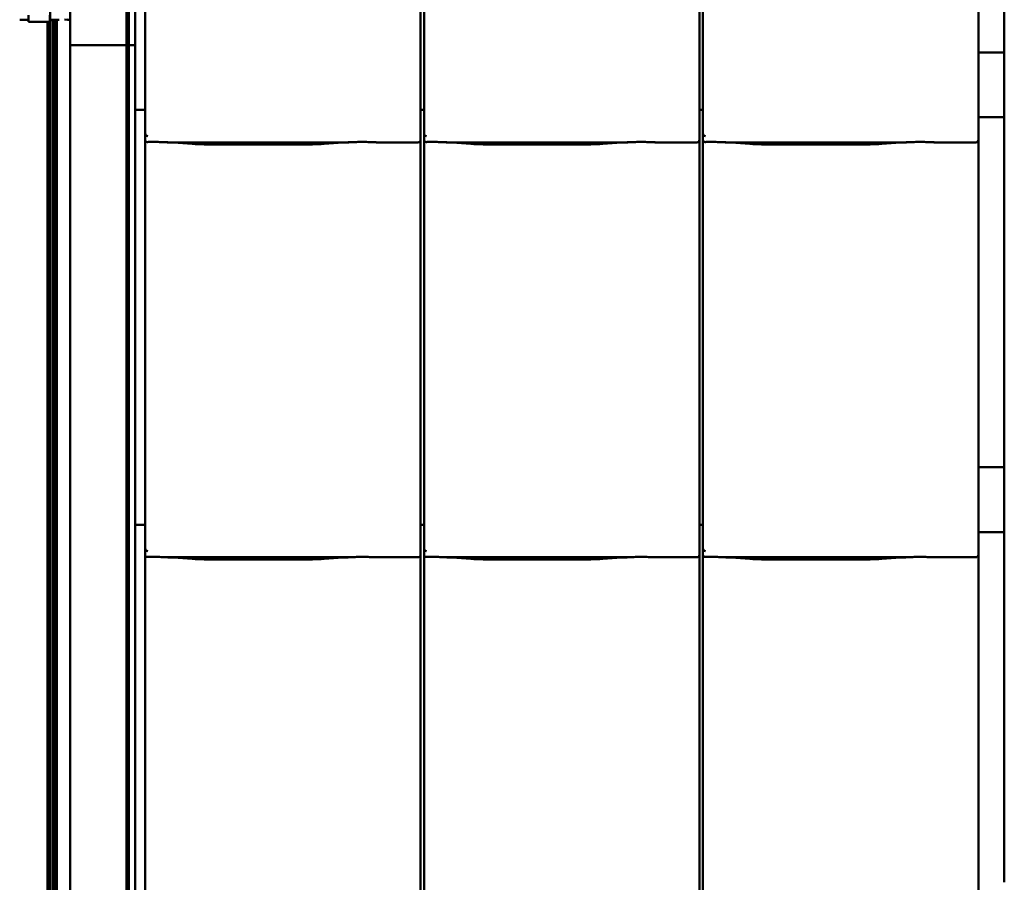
# Model space of a CAD drawing. Header units: millimetres. Extents: x 200 to 13555, y -185 to 8310.
# Tile 17 of 70: x 7216 to 7975, y 2703 to 3368. Entities that reach past the tile are written whole.
import ezdxf

# ---------------------------------------------------------------- set-up
doc = ezdxf.new("R2010")
doc.units = ezdxf.units.MM
doc.header["$LTSCALE"] = 10
doc.layers.add('Sichtbare Kanten(DIN)', color=7, linetype='Continuous', lineweight=50)

msp = doc.modelspace()

# ---------------------------------------------------------------- linework, layer by layer
at = {"layer": 'Sichtbare Kanten(DIN)'}
for p, q in [((7297.84, 4521.37), (7297.84, 3348.37)), ((7299.59, 3348.37), (7299.59, 4521.37)), ((7239.04, 3367.92), (7239.04, 4504.7)), ((7254.47, 3367.72), (7254.47, 4504.72)), ((7304.54, 3618.38), (7304.54, 3302.09)), ((7974.54, 3342.74), (7974.54, 3612.74)), ((7312.22, 3595.36), (7312.22, 3302.09)), ((7524.54, 3305.2), (7524.54, 3595.36)), ((7527.22, 3595.36), (7527.22, 3302.09)), ((7739.54, 3305.2), (7739.54, 3595.36)), ((7742.22, 3595.36), (7742.22, 3302.09)), ((7954.54, 3305.2), (7954.54, 3595.36)), ((7297.84, 3384.37), (7297.84, 2211.37)), ((7299.59, 2211.37), (7299.59, 3384.37)), ((7222.29, 3371.4), (7222.29, 3366.24)), ((7238.79, 3371.4), (7238.79, 3366.24)), ((7216.04, 3367.84), (7216.04, 3367.87)), ((7220.04, 3367.89), (7220.04, 3367.91)), ((7220.04, 3367.7), (7220.04, 3367.89)), ((7221.54, 3367.89), (7221.54, 3367.91)), ((7221.54, 3367.89), (7221.54, 3367.8)), ((7222.04, 3367.74), (7222.04, 3367.7)), ((7222.29, 3367.74), (7222.04, 3367.74)), ((7222.29, 3366.24), (7238.79, 3366.24)), ((7237.04, 2241.61), (7237.04, 3366.24)), ((7238.04, 2241.25), (7238.04, 3366.24)), ((7239.04, 3367.74), (7238.79, 3367.74)), ((7239.04, 3367.87), (7239.04, 3367.92)), ((7239.04, 3367.7), (7239.04, 3367.74)), ((7239.04, 3367.7), (7239.04, 3367.74)), ((7239.04, 2230.92), (7239.04, 3367.7)), ((7242.04, 3367.68), (7239.99, 3367.68)), ((7240.04, 3367.83), (7240.04, 3367.77)), ((7241.04, 3367.88), (7241.04, 3367.85)), ((7241.04, 3367.76), (7241.04, 3367.85)), ((7241.04, 3367.76), (7241.04, 3367.71)), ((7241.04, 3367.71), (7242.04, 3367.71)), ((7241.04, 2230.94), (7241.04, 3367.68)), ((7243.61, 3367.9), (7242.04, 3367.9)), ((7242.04, 2230.93), (7242.04, 3367.68)), ((7242.54, 2230.93), (7242.54, 3367.68)), ((7243.04, 3367.7), (7243.04, 3367.9)), ((7243.54, 2230.94), (7243.54, 3367.9)), ((7244.07, 2230.94), (7244.07, 3367.9)), ((7252.47, 3367.72), (7250.16, 3368.01)), ((7252.15, 3368.01), (7254.46, 3367.72)), ((7254.47, 2230.72), (7254.47, 3367.72)), ((7297.14, 3348.37), (7254.47, 3348.37)), ((7297.84, 3348.37), (7297.14, 3348.37)), ((7297.84, 3348.37), (7299.59, 3348.37)), ((7300.29, 3348.37), (7299.59, 3348.37)), ((7304.54, 3348.37), (7300.29, 3348.37)), ((7974.54, 3342.74), (7954.54, 3342.74)), ((7974.54, 3292.74), (7974.54, 3342.74)), ((7304.54, 3299.86), (7304.54, 3302.09)), ((7312.22, 3302.09), (7312.22, 3280.11)), ((7524.54, 3305.2), (7524.54, 3280.4)), ((7527.22, 3302.09), (7527.22, 3280.11)), ((7739.54, 3305.2), (7739.54, 3280.4)), ((7742.22, 3302.09), (7742.22, 3280.11)), ((7954.54, 3305.2), (7954.54, 3280.4)), ((7304.54, 3299.86), (7304.54, 3298.4)), ((7304.54, 3298.38), (7304.54, 3298.4)), ((7304.54, 3298.38), (7304.54, 2982.09)), ((7312.22, 3298.38), (7304.54, 3298.38)), ((7527.22, 3298.38), (7524.54, 3298.38)), ((7742.22, 3298.38), (7739.54, 3298.38)), ((7974.54, 3292.74), (7954.54, 3292.74)), ((7974.54, 3022.74), (7974.54, 3292.74)), ((7312.22, 3280.11), (7312.22, 3275.36)), ((7524.54, 3275.36), (7524.54, 3280.4)), ((7527.22, 3280.11), (7527.22, 3275.36)), ((7739.54, 3275.36), (7739.54, 3280.4)), ((7742.22, 3280.11), (7742.22, 3275.36)), ((7954.54, 3275.36), (7954.54, 3280.4)), ((7312.22, 3275.36), (7312.22, 2982.09)), ((7330.08, 3273.34), (7468.47, 3273.34)), ((7334.03, 3273.1), (7348.42, 3272.16)), ((7361.87, 3271.74), (7436.68, 3271.74)), ((7450.13, 3272.16), (7464.52, 3273.1)), ((7490.74, 3273.34), (7522.54, 3273.34)), ((7524.54, 2985.2), (7524.54, 3275.36)), ((7527.22, 3275.36), (7527.22, 2982.09)), ((7545.08, 3273.34), (7683.47, 3273.34)), ((7549.03, 3273.1), (7563.42, 3272.16)), ((7576.87, 3271.74), (7651.68, 3271.74)), ((7665.13, 3272.16), (7679.52, 3273.1)), ((7705.74, 3273.34), (7737.54, 3273.34)), ((7739.54, 2985.2), (7739.54, 3275.36)), ((7742.22, 3275.36), (7742.22, 2982.09)), ((7760.08, 3273.34), (7898.47, 3273.34)), ((7764.03, 3273.1), (7778.42, 3272.16)), ((7791.87, 3271.74), (7866.68, 3271.74)), ((7880.13, 3272.16), (7894.52, 3273.1)), ((7920.74, 3273.34), (7952.54, 3273.34)), ((7954.54, 2985.2), (7954.54, 3275.36)), ((7974.54, 3022.74), (7954.54, 3022.74)), ((7974.54, 2972.74), (7974.54, 3022.74)), ((7524.54, 2985.2), (7524.54, 2960.4)), ((7739.54, 2985.2), (7739.54, 2960.4)), ((7954.54, 2985.2), (7954.54, 2960.4)), ((7304.54, 2979.86), (7304.54, 2982.09)), ((7304.54, 2979.86), (7304.54, 2978.4)), ((7304.54, 2978.38), (7304.54, 2978.4)), ((7304.54, 2978.38), (7304.54, 2662.09)), ((7312.22, 2978.38), (7304.54, 2978.38)), ((7312.22, 2982.09), (7312.22, 2960.11)), ((7527.22, 2978.38), (7524.54, 2978.38)), ((7527.22, 2982.09), (7527.22, 2960.11)), ((7742.22, 2978.38), (7739.54, 2978.38)), ((7742.22, 2982.09), (7742.22, 2960.11)), ((7974.54, 2972.74), (7954.54, 2972.74)), ((7974.54, 2702.74), (7974.54, 2972.74)), ((7312.22, 2960.11), (7312.22, 2955.36)), ((7524.54, 2955.36), (7524.54, 2960.4)), ((7527.22, 2960.11), (7527.22, 2955.36)), ((7739.54, 2955.36), (7739.54, 2960.4)), ((7742.22, 2960.11), (7742.22, 2955.36)), ((7954.54, 2955.36), (7954.54, 2960.4)), ((7312.22, 2955.36), (7312.22, 2662.09)), ((7330.08, 2953.34), (7468.47, 2953.34)), ((7334.03, 2953.1), (7348.42, 2952.16)), ((7450.13, 2952.16), (7464.52, 2953.1)), ((7490.74, 2953.34), (7522.54, 2953.34)), ((7524.54, 2665.2), (7524.54, 2955.36)), ((7527.22, 2955.36), (7527.22, 2662.09)), ((7545.08, 2953.34), (7683.47, 2953.34)), ((7549.03, 2953.1), (7563.42, 2952.16)), ((7665.13, 2952.16), (7679.52, 2953.1)), ((7705.74, 2953.34), (7737.54, 2953.34)), ((7739.54, 2665.2), (7739.54, 2955.36)), ((7742.22, 2955.36), (7742.22, 2662.09)), ((7760.08, 2953.34), (7898.47, 2953.34)), ((7764.03, 2953.1), (7778.42, 2952.16)), ((7880.13, 2952.16), (7894.52, 2953.1)), ((7920.74, 2953.34), (7952.54, 2953.34)), ((7954.54, 2665.2), (7954.54, 2955.36)), ((7361.87, 2951.74), (7436.68, 2951.74)), ((7576.87, 2951.74), (7651.68, 2951.74)), ((7791.87, 2951.74), (7866.68, 2951.74))]:
    msp.add_line(p, q, dxfattribs=at)
for centre, major_axis, ratio, start_param, end_param in [((7215.54, 3367.84), (0.5, 0), 0.015319, 4.712389, 6.283185), ((7218.29, 3367.87), (-2.25, 0), 0.015319, 4.845852, 6.283185), ((7220.29, 3367.64), (17.28, 0), 0.015319, 1.454796, 1.704259), ((7220.79, 3367.89), (-0.75, 0), 0.015319, 3.141593, 6.283185), ((7221.04, 3367.7), (1, 0), 0.015319, 3.141593, 6.283185), ((7223.79, 3367.8), (-2.25, 0), 0.015319, 0, 0.841069), ((7239.04, 3367.85), (1, 0), 0.015319, 1.570796, 1.823477), ((7239.99, 3367.7), (-0.958, 0), 0.015319, 6.239724, 7.846172), ((7240.04, 3367.92), (-1, 0), 0.015319, 4.712389, 6.283185), ((7241.04, 3367.83), (-1, 0), 0.015319, 4.712389, 6.283185), ((7241.04, 3367.77), (-1, 0), 0.015319, 0, 1.570796), ((7242.04, 3367.88), (-1, 0), 0.015319, 4.712389, 6.283185), ((7242.04, 3367.7), (1, 0), 0.015319, 4.712389, 7.853982), ((7243.63, 3367.94), (2.41, 0), 0.015319, 4.706298, 6.002972), ((7253.47, 3367.72), (1, 0), 0.015319, 3.263766, 6.405358), ((7314.22, 3285.76), (-1.9, -5.99), 0.101889, 5.972814, 5.990966), ((7314.22, 3280.08), (1.97, -0.34), 0.953832, 3.32216, 4.874804), ((7529.22, 3285.76), (-1.9, -5.99), 0.101889, 5.972814, 5.990966), ((7529.22, 3280.08), (1.97, -0.34), 0.953832, 3.32216, 4.874804), ((7744.22, 3285.76), (-1.9, -5.99), 0.101889, 5.972814, 5.990966), ((7744.22, 3280.08), (1.97, -0.34), 0.953832, 3.32216, 4.874804), ((7314.22, 3275.36), (0, -2.02), 0.992203, 4.712389, 5.523328), ((7522.54, 3275.36), (0, -2.02), 0.992203, 0, 1.570796), ((7529.22, 3275.36), (0, -2.02), 0.992203, 4.712389, 5.523328), ((7737.54, 3275.36), (0, -2.02), 0.992203, 0, 1.570796), ((7744.22, 3275.36), (0, -2.02), 0.992203, 4.712389, 5.523328), ((7952.54, 3275.36), (0, -2.02), 0.992203, 0, 1.570796), ((7314.22, 2965.76), (-1.9, -5.99), 0.101889, 5.972814, 5.990966), ((7529.22, 2965.76), (-1.9, -5.99), 0.101889, 5.972814, 5.990966), ((7744.22, 2965.76), (-1.9, -5.99), 0.101889, 5.972814, 5.990966), ((7314.22, 2960.08), (1.97, -0.34), 0.953832, 3.32216, 4.874804), ((7314.22, 2955.36), (0, -2.02), 0.992203, 4.712389, 5.523328), ((7522.54, 2955.36), (0, -2.02), 0.992203, 0, 1.570796), ((7529.22, 2960.08), (1.97, -0.34), 0.953832, 3.32216, 4.874804), ((7529.22, 2955.36), (0, -2.02), 0.992203, 4.712389, 5.523328), ((7737.54, 2955.36), (0, -2.02), 0.992203, 0, 1.570796), ((7744.22, 2960.08), (1.97, -0.34), 0.953832, 3.32216, 4.874804), ((7744.22, 2955.36), (0, -2.02), 0.992203, 4.712389, 5.523328), ((7952.54, 2955.36), (0, -2.02), 0.992203, 0, 1.570796)]:
    msp.add_ellipse(centre, major_axis=major_axis, ratio=ratio, start_param=start_param, end_param=end_param, dxfattribs=at)
for points, knots in [([(7312.85, 3273.89), (7312.98, 3273.81), (7313.12, 3273.75), (7313.43, 3273.65), (7313.61, 3273.62), (7313.86, 3273.6), (7313.93, 3273.6), (7314.05, 3273.6), (7314.1, 3273.6), (7314.17, 3273.6), (7314.2, 3273.6), (7314.22, 3273.6)], [-0.5371849, -0.5371849, -0.5371849, -0.5371849, -0.4701715, -0.4701715, -0.3994312, -0.3994312, -0.370279, -0.370279, -0.3542794, -0.3542794, -0.3446725, -0.3446725, -0.3446725, -0.3446725]), ([(7330.08, 3273.34), (7329.72, 3273.34), (7329.33, 3273.36), (7328.55, 3273.39), (7328.15, 3273.41), (7326.42, 3273.49), (7324.91, 3273.56), (7321.87, 3273.65), (7320.34, 3273.68), (7318.94, 3273.68), (7317.55, 3273.68), (7316.02, 3273.65), (7314.41, 3273.61), (7314.32, 3273.6), (7314.22, 3273.6)], [-1.052265, -1.052265, -1.052265, -1.052265, -0.944033, -0.944033, -0.835802, -0.835802, -0.417901, -0.417901, 0, 0, 0, 0.417901, 0.417901, 0.44326, 0.44326, 0.44326, 0.44326]), ([(7329.04, 3273.37), (7329.39, 3273.35), (7329.73, 3273.34), (7330.41, 3273.31), (7330.75, 3273.29), (7331.42, 3273.26), (7331.75, 3273.24), (7332.41, 3273.2), (7332.74, 3273.18), (7333.39, 3273.15), (7333.71, 3273.13), (7334.03, 3273.1)], [1.8945551, 1.8945551, 1.8945551, 1.8945551, 1.9289476, 1.9289476, 1.9633401, 1.9633401, 1.9977326, 1.9977326, 2.0321251, 2.0321251, 2.0665177, 2.0665177, 2.0665177, 2.0665177]), ([(7361.87, 3271.74), (7360.93, 3271.74), (7360, 3271.75), (7358.14, 3271.77), (7357.22, 3271.79), (7355.39, 3271.83), (7354.48, 3271.86), (7352.69, 3271.93), (7351.81, 3271.96), (7350.09, 3272.05), (7349.24, 3272.1), (7348.42, 3272.16)], [4.712389, 4.712389, 4.712389, 4.712389, 4.8115332, 4.8115332, 4.9106775, 4.9106775, 5.0098218, 5.0098218, 5.108966, 5.108966, 5.2081103, 5.2081103, 5.2081103, 5.2081103]), ([(7450.13, 3272.16), (7449.31, 3272.1), (7448.46, 3272.05), (7446.74, 3271.96), (7445.86, 3271.93), (7444.07, 3271.86), (7443.16, 3271.83), (7441.33, 3271.79), (7440.41, 3271.77), (7438.55, 3271.75), (7437.62, 3271.74), (7436.68, 3271.74)], [4.2166677, 4.2166677, 4.2166677, 4.2166677, 4.3158119, 4.3158119, 4.4149562, 4.4149562, 4.5141004, 4.5141004, 4.6132447, 4.6132447, 4.712389, 4.712389, 4.712389, 4.712389]), ([(7469.51, 3273.37), (7469.16, 3273.35), (7468.82, 3273.34), (7468.14, 3273.31), (7467.8, 3273.29), (7467.13, 3273.26), (7466.8, 3273.24), (7466.14, 3273.2), (7465.81, 3273.18), (7465.16, 3273.15), (7464.83, 3273.13), (7464.52, 3273.1)], [5.0361477, 5.0361477, 5.0361477, 5.0361477, 5.0705402, 5.0705402, 5.1049328, 5.1049328, 5.1393253, 5.1393253, 5.1737178, 5.1737178, 5.2081103, 5.2081103, 5.2081103, 5.2081103]), ([(7490.74, 3273.34), (7490.38, 3273.34), (7489.99, 3273.36), (7489.21, 3273.39), (7488.82, 3273.41), (7487.08, 3273.49), (7485.57, 3273.56), (7482.53, 3273.65), (7481, 3273.68), (7478.21, 3273.68), (7476.68, 3273.65), (7473.64, 3273.56), (7472.13, 3273.49), (7470.4, 3273.41), (7470, 3273.39), (7469.22, 3273.36), (7468.83, 3273.34), (7468.47, 3273.34)], [1.226544, 1.226544, 1.226544, 1.226544, 1.334775, 1.334775, 1.443007, 1.443007, 1.860908, 1.860908, 2.278809, 2.278809, 2.69671, 2.69671, 3.11461, 3.11461, 3.222842, 3.222842, 3.331074, 3.331074, 3.331074, 3.331074]), ([(7489.98, 3273.36), (7489.96, 3273.36), (7489.94, 3273.36), (7489.9, 3273.36), (7489.89, 3273.36), (7489.85, 3273.36), (7489.83, 3273.36), (7489.8, 3273.36), (7489.78, 3273.37), (7489.74, 3273.37), (7489.72, 3273.37), (7489.7, 3273.37)], [4.37952398, 4.37952398, 4.37952398, 4.37952398, 4.381345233, 4.381345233, 4.383166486, 4.383166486, 4.384987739, 4.384987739, 4.386808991, 4.386808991, 4.388630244, 4.388630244, 4.388630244, 4.388630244]), ([(7527.85, 3273.89), (7527.98, 3273.81), (7528.12, 3273.75), (7528.43, 3273.65), (7528.61, 3273.62), (7528.86, 3273.6), (7528.93, 3273.6), (7529.05, 3273.6), (7529.1, 3273.6), (7529.17, 3273.6), (7529.2, 3273.6), (7529.22, 3273.6)], [-0.5371849, -0.5371849, -0.5371849, -0.5371849, -0.4701715, -0.4701715, -0.3994312, -0.3994312, -0.370279, -0.370279, -0.3542794, -0.3542794, -0.3446725, -0.3446725, -0.3446725, -0.3446725]), ([(7545.08, 3273.34), (7544.72, 3273.34), (7544.33, 3273.36), (7543.55, 3273.39), (7543.15, 3273.41), (7541.42, 3273.49), (7539.91, 3273.56), (7536.87, 3273.65), (7535.34, 3273.68), (7533.94, 3273.68), (7532.55, 3273.68), (7531.02, 3273.65), (7529.41, 3273.61), (7529.32, 3273.6), (7529.22, 3273.6)], [-1.052265, -1.052265, -1.052265, -1.052265, -0.944033, -0.944033, -0.835802, -0.835802, -0.417901, -0.417901, 0, 0, 0, 0.417901, 0.417901, 0.44326, 0.44326, 0.44326, 0.44326]), ([(7544.04, 3273.37), (7544.39, 3273.35), (7544.73, 3273.34), (7545.41, 3273.31), (7545.75, 3273.29), (7546.42, 3273.26), (7546.75, 3273.24), (7547.41, 3273.2), (7547.74, 3273.18), (7548.39, 3273.15), (7548.71, 3273.13), (7549.03, 3273.1)], [1.8945551, 1.8945551, 1.8945551, 1.8945551, 1.9289476, 1.9289476, 1.9633401, 1.9633401, 1.9977326, 1.9977326, 2.0321251, 2.0321251, 2.0665177, 2.0665177, 2.0665177, 2.0665177]), ([(7576.87, 3271.74), (7575.93, 3271.74), (7575, 3271.75), (7573.14, 3271.77), (7572.22, 3271.79), (7570.39, 3271.83), (7569.48, 3271.86), (7567.69, 3271.93), (7566.81, 3271.96), (7565.09, 3272.05), (7564.24, 3272.1), (7563.42, 3272.16)], [4.712389, 4.712389, 4.712389, 4.712389, 4.8115332, 4.8115332, 4.9106775, 4.9106775, 5.0098218, 5.0098218, 5.108966, 5.108966, 5.2081103, 5.2081103, 5.2081103, 5.2081103]), ([(7665.13, 3272.16), (7664.31, 3272.1), (7663.46, 3272.05), (7661.74, 3271.96), (7660.86, 3271.93), (7659.07, 3271.86), (7658.16, 3271.83), (7656.33, 3271.79), (7655.41, 3271.77), (7653.55, 3271.75), (7652.62, 3271.74), (7651.68, 3271.74)], [4.2166677, 4.2166677, 4.2166677, 4.2166677, 4.3158119, 4.3158119, 4.4149562, 4.4149562, 4.5141004, 4.5141004, 4.6132447, 4.6132447, 4.712389, 4.712389, 4.712389, 4.712389]), ([(7684.51, 3273.37), (7684.16, 3273.35), (7683.82, 3273.34), (7683.14, 3273.31), (7682.8, 3273.29), (7682.13, 3273.26), (7681.8, 3273.24), (7681.14, 3273.2), (7680.81, 3273.18), (7680.16, 3273.15), (7679.83, 3273.13), (7679.52, 3273.1)], [5.0361477, 5.0361477, 5.0361477, 5.0361477, 5.0705402, 5.0705402, 5.1049328, 5.1049328, 5.1393253, 5.1393253, 5.1737178, 5.1737178, 5.2081103, 5.2081103, 5.2081103, 5.2081103]), ([(7705.74, 3273.34), (7705.38, 3273.34), (7704.99, 3273.36), (7704.21, 3273.39), (7703.82, 3273.41), (7702.08, 3273.49), (7700.57, 3273.56), (7697.53, 3273.65), (7696, 3273.68), (7693.21, 3273.68), (7691.68, 3273.65), (7688.64, 3273.56), (7687.13, 3273.49), (7685.4, 3273.41), (7685, 3273.39), (7684.22, 3273.36), (7683.83, 3273.34), (7683.47, 3273.34)], [1.226544, 1.226544, 1.226544, 1.226544, 1.334775, 1.334775, 1.443007, 1.443007, 1.860908, 1.860908, 2.278809, 2.278809, 2.69671, 2.69671, 3.11461, 3.11461, 3.222842, 3.222842, 3.331074, 3.331074, 3.331074, 3.331074]), ([(7704.98, 3273.36), (7704.96, 3273.36), (7704.94, 3273.36), (7704.9, 3273.36), (7704.89, 3273.36), (7704.85, 3273.36), (7704.83, 3273.36), (7704.8, 3273.36), (7704.78, 3273.37), (7704.74, 3273.37), (7704.72, 3273.37), (7704.7, 3273.37)], [4.37952398, 4.37952398, 4.37952398, 4.37952398, 4.381345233, 4.381345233, 4.383166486, 4.383166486, 4.384987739, 4.384987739, 4.386808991, 4.386808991, 4.388630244, 4.388630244, 4.388630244, 4.388630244]), ([(7742.85, 3273.89), (7742.98, 3273.81), (7743.12, 3273.75), (7743.43, 3273.65), (7743.61, 3273.62), (7743.86, 3273.6), (7743.93, 3273.6), (7744.05, 3273.6), (7744.1, 3273.6), (7744.17, 3273.6), (7744.2, 3273.6), (7744.22, 3273.6)], [-0.5371849, -0.5371849, -0.5371849, -0.5371849, -0.4701715, -0.4701715, -0.3994312, -0.3994312, -0.370279, -0.370279, -0.3542794, -0.3542794, -0.3446725, -0.3446725, -0.3446725, -0.3446725]), ([(7760.08, 3273.34), (7759.72, 3273.34), (7759.33, 3273.36), (7758.55, 3273.39), (7758.15, 3273.41), (7756.42, 3273.49), (7754.91, 3273.56), (7751.87, 3273.65), (7750.34, 3273.68), (7748.94, 3273.68), (7747.55, 3273.68), (7746.02, 3273.65), (7744.41, 3273.61), (7744.32, 3273.6), (7744.22, 3273.6)], [-1.052265, -1.052265, -1.052265, -1.052265, -0.944033, -0.944033, -0.835802, -0.835802, -0.417901, -0.417901, 0, 0, 0, 0.417901, 0.417901, 0.44326, 0.44326, 0.44326, 0.44326]), ([(7759.04, 3273.37), (7759.39, 3273.35), (7759.73, 3273.34), (7760.41, 3273.31), (7760.75, 3273.29), (7761.42, 3273.26), (7761.75, 3273.24), (7762.41, 3273.2), (7762.74, 3273.18), (7763.39, 3273.15), (7763.71, 3273.13), (7764.03, 3273.1)], [1.8945551, 1.8945551, 1.8945551, 1.8945551, 1.9289476, 1.9289476, 1.9633401, 1.9633401, 1.9977326, 1.9977326, 2.0321251, 2.0321251, 2.0665177, 2.0665177, 2.0665177, 2.0665177]), ([(7791.87, 3271.74), (7790.93, 3271.74), (7790, 3271.75), (7788.14, 3271.77), (7787.22, 3271.79), (7785.39, 3271.83), (7784.48, 3271.86), (7782.69, 3271.93), (7781.81, 3271.96), (7780.09, 3272.05), (7779.24, 3272.1), (7778.42, 3272.16)], [4.712389, 4.712389, 4.712389, 4.712389, 4.8115332, 4.8115332, 4.9106775, 4.9106775, 5.0098218, 5.0098218, 5.108966, 5.108966, 5.2081103, 5.2081103, 5.2081103, 5.2081103]), ([(7880.13, 3272.16), (7879.31, 3272.1), (7878.46, 3272.05), (7876.74, 3271.96), (7875.86, 3271.93), (7874.07, 3271.86), (7873.16, 3271.83), (7871.33, 3271.79), (7870.41, 3271.77), (7868.55, 3271.75), (7867.62, 3271.74), (7866.68, 3271.74)], [4.2166677, 4.2166677, 4.2166677, 4.2166677, 4.3158119, 4.3158119, 4.4149562, 4.4149562, 4.5141004, 4.5141004, 4.6132447, 4.6132447, 4.712389, 4.712389, 4.712389, 4.712389]), ([(7899.51, 3273.37), (7899.16, 3273.35), (7898.82, 3273.34), (7898.14, 3273.31), (7897.8, 3273.29), (7897.13, 3273.26), (7896.8, 3273.24), (7896.14, 3273.2), (7895.81, 3273.18), (7895.16, 3273.15), (7894.83, 3273.13), (7894.52, 3273.1)], [5.0361477, 5.0361477, 5.0361477, 5.0361477, 5.0705402, 5.0705402, 5.1049328, 5.1049328, 5.1393253, 5.1393253, 5.1737178, 5.1737178, 5.2081103, 5.2081103, 5.2081103, 5.2081103]), ([(7920.74, 3273.34), (7920.38, 3273.34), (7919.99, 3273.36), (7919.21, 3273.39), (7918.82, 3273.41), (7917.08, 3273.49), (7915.57, 3273.56), (7912.53, 3273.65), (7911, 3273.68), (7908.21, 3273.68), (7906.68, 3273.65), (7903.64, 3273.56), (7902.13, 3273.49), (7900.4, 3273.41), (7900, 3273.39), (7899.22, 3273.36), (7898.83, 3273.34), (7898.47, 3273.34)], [1.226544, 1.226544, 1.226544, 1.226544, 1.334775, 1.334775, 1.443007, 1.443007, 1.860908, 1.860908, 2.278809, 2.278809, 2.69671, 2.69671, 3.11461, 3.11461, 3.222842, 3.222842, 3.331074, 3.331074, 3.331074, 3.331074]), ([(7919.98, 3273.36), (7919.96, 3273.36), (7919.94, 3273.36), (7919.9, 3273.36), (7919.89, 3273.36), (7919.85, 3273.36), (7919.83, 3273.36), (7919.8, 3273.36), (7919.78, 3273.37), (7919.74, 3273.37), (7919.72, 3273.37), (7919.7, 3273.37)], [4.37952398, 4.37952398, 4.37952398, 4.37952398, 4.381345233, 4.381345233, 4.383166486, 4.383166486, 4.384987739, 4.384987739, 4.386808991, 4.386808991, 4.388630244, 4.388630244, 4.388630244, 4.388630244]), ([(7312.85, 2953.89), (7312.98, 2953.81), (7313.12, 2953.75), (7313.43, 2953.65), (7313.61, 2953.62), (7313.86, 2953.6), (7313.93, 2953.6), (7314.05, 2953.6), (7314.1, 2953.6), (7314.17, 2953.6), (7314.2, 2953.6), (7314.22, 2953.6)], [-0.5371849, -0.5371849, -0.5371849, -0.5371849, -0.4701715, -0.4701715, -0.3994312, -0.3994312, -0.370279, -0.370279, -0.3542794, -0.3542794, -0.3446725, -0.3446725, -0.3446725, -0.3446725]), ([(7330.08, 2953.34), (7329.72, 2953.34), (7329.33, 2953.36), (7328.55, 2953.39), (7328.15, 2953.41), (7326.42, 2953.49), (7324.91, 2953.56), (7321.87, 2953.65), (7320.34, 2953.68), (7318.94, 2953.68), (7317.55, 2953.68), (7316.02, 2953.65), (7314.41, 2953.61), (7314.32, 2953.6), (7314.22, 2953.6)], [-1.052265, -1.052265, -1.052265, -1.052265, -0.944033, -0.944033, -0.835802, -0.835802, -0.417901, -0.417901, 0, 0, 0, 0.417901, 0.417901, 0.44326, 0.44326, 0.44326, 0.44326]), ([(7329.04, 2953.37), (7329.39, 2953.35), (7329.73, 2953.34), (7330.41, 2953.31), (7330.75, 2953.29), (7331.42, 2953.26), (7331.75, 2953.24), (7332.41, 2953.2), (7332.74, 2953.18), (7333.39, 2953.15), (7333.71, 2953.13), (7334.03, 2953.1)], [1.8945551, 1.8945551, 1.8945551, 1.8945551, 1.9289476, 1.9289476, 1.9633401, 1.9633401, 1.9977326, 1.9977326, 2.0321251, 2.0321251, 2.0665177, 2.0665177, 2.0665177, 2.0665177]), ([(7469.51, 2953.37), (7469.16, 2953.35), (7468.82, 2953.34), (7468.14, 2953.31), (7467.8, 2953.29), (7467.13, 2953.26), (7466.8, 2953.24), (7466.14, 2953.2), (7465.81, 2953.18), (7465.16, 2953.15), (7464.83, 2953.13), (7464.52, 2953.1)], [5.0361477, 5.0361477, 5.0361477, 5.0361477, 5.0705402, 5.0705402, 5.1049328, 5.1049328, 5.1393253, 5.1393253, 5.1737178, 5.1737178, 5.2081103, 5.2081103, 5.2081103, 5.2081103]), ([(7490.74, 2953.34), (7490.38, 2953.34), (7489.99, 2953.36), (7489.21, 2953.39), (7488.82, 2953.41), (7487.08, 2953.49), (7485.57, 2953.56), (7482.53, 2953.65), (7481, 2953.68), (7478.21, 2953.68), (7476.68, 2953.65), (7473.64, 2953.56), (7472.13, 2953.49), (7470.4, 2953.41), (7470, 2953.39), (7469.22, 2953.36), (7468.83, 2953.34), (7468.47, 2953.34)], [1.226544, 1.226544, 1.226544, 1.226544, 1.334775, 1.334775, 1.443007, 1.443007, 1.860908, 1.860908, 2.278809, 2.278809, 2.69671, 2.69671, 3.11461, 3.11461, 3.222842, 3.222842, 3.331074, 3.331074, 3.331074, 3.331074]), ([(7489.98, 2953.36), (7489.96, 2953.36), (7489.94, 2953.36), (7489.9, 2953.36), (7489.89, 2953.36), (7489.85, 2953.36), (7489.83, 2953.36), (7489.8, 2953.36), (7489.78, 2953.37), (7489.74, 2953.37), (7489.72, 2953.37), (7489.7, 2953.37)], [4.37952398, 4.37952398, 4.37952398, 4.37952398, 4.381345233, 4.381345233, 4.383166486, 4.383166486, 4.384987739, 4.384987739, 4.386808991, 4.386808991, 4.388630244, 4.388630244, 4.388630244, 4.388630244]), ([(7527.85, 2953.89), (7527.98, 2953.81), (7528.12, 2953.75), (7528.43, 2953.65), (7528.61, 2953.62), (7528.86, 2953.6), (7528.93, 2953.6), (7529.05, 2953.6), (7529.1, 2953.6), (7529.17, 2953.6), (7529.2, 2953.6), (7529.22, 2953.6)], [-0.5371849, -0.5371849, -0.5371849, -0.5371849, -0.4701715, -0.4701715, -0.3994312, -0.3994312, -0.370279, -0.370279, -0.3542794, -0.3542794, -0.3446725, -0.3446725, -0.3446725, -0.3446725]), ([(7545.08, 2953.34), (7544.72, 2953.34), (7544.33, 2953.36), (7543.55, 2953.39), (7543.15, 2953.41), (7541.42, 2953.49), (7539.91, 2953.56), (7536.87, 2953.65), (7535.34, 2953.68), (7533.94, 2953.68), (7532.55, 2953.68), (7531.02, 2953.65), (7529.41, 2953.61), (7529.32, 2953.6), (7529.22, 2953.6)], [-1.052265, -1.052265, -1.052265, -1.052265, -0.944033, -0.944033, -0.835802, -0.835802, -0.417901, -0.417901, 0, 0, 0, 0.417901, 0.417901, 0.44326, 0.44326, 0.44326, 0.44326]), ([(7544.04, 2953.37), (7544.39, 2953.35), (7544.73, 2953.34), (7545.41, 2953.31), (7545.75, 2953.29), (7546.42, 2953.26), (7546.75, 2953.24), (7547.41, 2953.2), (7547.74, 2953.18), (7548.39, 2953.15), (7548.71, 2953.13), (7549.03, 2953.1)], [1.8945551, 1.8945551, 1.8945551, 1.8945551, 1.9289476, 1.9289476, 1.9633401, 1.9633401, 1.9977326, 1.9977326, 2.0321251, 2.0321251, 2.0665177, 2.0665177, 2.0665177, 2.0665177]), ([(7684.51, 2953.37), (7684.16, 2953.35), (7683.82, 2953.34), (7683.14, 2953.31), (7682.8, 2953.29), (7682.13, 2953.26), (7681.8, 2953.24), (7681.14, 2953.2), (7680.81, 2953.18), (7680.16, 2953.15), (7679.83, 2953.13), (7679.52, 2953.1)], [5.0361477, 5.0361477, 5.0361477, 5.0361477, 5.0705402, 5.0705402, 5.1049328, 5.1049328, 5.1393253, 5.1393253, 5.1737178, 5.1737178, 5.2081103, 5.2081103, 5.2081103, 5.2081103]), ([(7705.74, 2953.34), (7705.38, 2953.34), (7704.99, 2953.36), (7704.21, 2953.39), (7703.82, 2953.41), (7702.08, 2953.49), (7700.57, 2953.56), (7697.53, 2953.65), (7696, 2953.68), (7693.21, 2953.68), (7691.68, 2953.65), (7688.64, 2953.56), (7687.13, 2953.49), (7685.4, 2953.41), (7685, 2953.39), (7684.22, 2953.36), (7683.83, 2953.34), (7683.47, 2953.34)], [1.226544, 1.226544, 1.226544, 1.226544, 1.334775, 1.334775, 1.443007, 1.443007, 1.860908, 1.860908, 2.278809, 2.278809, 2.69671, 2.69671, 3.11461, 3.11461, 3.222842, 3.222842, 3.331074, 3.331074, 3.331074, 3.331074]), ([(7704.98, 2953.36), (7704.96, 2953.36), (7704.94, 2953.36), (7704.9, 2953.36), (7704.89, 2953.36), (7704.85, 2953.36), (7704.83, 2953.36), (7704.8, 2953.36), (7704.78, 2953.37), (7704.74, 2953.37), (7704.72, 2953.37), (7704.7, 2953.37)], [4.37952398, 4.37952398, 4.37952398, 4.37952398, 4.381345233, 4.381345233, 4.383166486, 4.383166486, 4.384987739, 4.384987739, 4.386808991, 4.386808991, 4.388630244, 4.388630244, 4.388630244, 4.388630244]), ([(7742.85, 2953.89), (7742.98, 2953.81), (7743.12, 2953.75), (7743.43, 2953.65), (7743.61, 2953.62), (7743.86, 2953.6), (7743.93, 2953.6), (7744.05, 2953.6), (7744.1, 2953.6), (7744.17, 2953.6), (7744.2, 2953.6), (7744.22, 2953.6)], [-0.5371849, -0.5371849, -0.5371849, -0.5371849, -0.4701715, -0.4701715, -0.3994312, -0.3994312, -0.370279, -0.370279, -0.3542794, -0.3542794, -0.3446725, -0.3446725, -0.3446725, -0.3446725]), ([(7760.08, 2953.34), (7759.72, 2953.34), (7759.33, 2953.36), (7758.55, 2953.39), (7758.15, 2953.41), (7756.42, 2953.49), (7754.91, 2953.56), (7751.87, 2953.65), (7750.34, 2953.68), (7748.94, 2953.68), (7747.55, 2953.68), (7746.02, 2953.65), (7744.41, 2953.61), (7744.32, 2953.6), (7744.22, 2953.6)], [-1.052265, -1.052265, -1.052265, -1.052265, -0.944033, -0.944033, -0.835802, -0.835802, -0.417901, -0.417901, 0, 0, 0, 0.417901, 0.417901, 0.44326, 0.44326, 0.44326, 0.44326]), ([(7759.04, 2953.37), (7759.39, 2953.35), (7759.73, 2953.34), (7760.41, 2953.31), (7760.75, 2953.29), (7761.42, 2953.26), (7761.75, 2953.24), (7762.41, 2953.2), (7762.74, 2953.18), (7763.39, 2953.15), (7763.71, 2953.13), (7764.03, 2953.1)], [1.8945551, 1.8945551, 1.8945551, 1.8945551, 1.9289476, 1.9289476, 1.9633401, 1.9633401, 1.9977326, 1.9977326, 2.0321251, 2.0321251, 2.0665177, 2.0665177, 2.0665177, 2.0665177]), ([(7899.51, 2953.37), (7899.16, 2953.35), (7898.82, 2953.34), (7898.14, 2953.31), (7897.8, 2953.29), (7897.13, 2953.26), (7896.8, 2953.24), (7896.14, 2953.2), (7895.81, 2953.18), (7895.16, 2953.15), (7894.83, 2953.13), (7894.52, 2953.1)], [5.0361477, 5.0361477, 5.0361477, 5.0361477, 5.0705402, 5.0705402, 5.1049328, 5.1049328, 5.1393253, 5.1393253, 5.1737178, 5.1737178, 5.2081103, 5.2081103, 5.2081103, 5.2081103]), ([(7920.74, 2953.34), (7920.38, 2953.34), (7919.99, 2953.36), (7919.21, 2953.39), (7918.82, 2953.41), (7917.08, 2953.49), (7915.57, 2953.56), (7912.53, 2953.65), (7911, 2953.68), (7908.21, 2953.68), (7906.68, 2953.65), (7903.64, 2953.56), (7902.13, 2953.49), (7900.4, 2953.41), (7900, 2953.39), (7899.22, 2953.36), (7898.83, 2953.34), (7898.47, 2953.34)], [1.226544, 1.226544, 1.226544, 1.226544, 1.334775, 1.334775, 1.443007, 1.443007, 1.860908, 1.860908, 2.278809, 2.278809, 2.69671, 2.69671, 3.11461, 3.11461, 3.222842, 3.222842, 3.331074, 3.331074, 3.331074, 3.331074]), ([(7919.98, 2953.36), (7919.96, 2953.36), (7919.94, 2953.36), (7919.9, 2953.36), (7919.89, 2953.36), (7919.85, 2953.36), (7919.83, 2953.36), (7919.8, 2953.36), (7919.78, 2953.37), (7919.74, 2953.37), (7919.72, 2953.37), (7919.7, 2953.37)], [4.37952398, 4.37952398, 4.37952398, 4.37952398, 4.381345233, 4.381345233, 4.383166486, 4.383166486, 4.384987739, 4.384987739, 4.386808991, 4.386808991, 4.388630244, 4.388630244, 4.388630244, 4.388630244]), ([(7361.87, 2951.74), (7360.93, 2951.74), (7360, 2951.75), (7358.14, 2951.77), (7357.22, 2951.79), (7355.39, 2951.83), (7354.48, 2951.86), (7352.69, 2951.93), (7351.81, 2951.96), (7350.09, 2952.05), (7349.24, 2952.1), (7348.42, 2952.16)], [4.712389, 4.712389, 4.712389, 4.712389, 4.8115332, 4.8115332, 4.9106775, 4.9106775, 5.0098218, 5.0098218, 5.108966, 5.108966, 5.2081103, 5.2081103, 5.2081103, 5.2081103]), ([(7450.13, 2952.16), (7449.31, 2952.1), (7448.46, 2952.05), (7446.74, 2951.96), (7445.86, 2951.93), (7444.07, 2951.86), (7443.16, 2951.83), (7441.33, 2951.79), (7440.41, 2951.77), (7438.55, 2951.75), (7437.62, 2951.74), (7436.68, 2951.74)], [4.2166677, 4.2166677, 4.2166677, 4.2166677, 4.3158119, 4.3158119, 4.4149562, 4.4149562, 4.5141004, 4.5141004, 4.6132447, 4.6132447, 4.712389, 4.712389, 4.712389, 4.712389]), ([(7576.87, 2951.74), (7575.93, 2951.74), (7575, 2951.75), (7573.14, 2951.77), (7572.22, 2951.79), (7570.39, 2951.83), (7569.48, 2951.86), (7567.69, 2951.93), (7566.81, 2951.96), (7565.09, 2952.05), (7564.24, 2952.1), (7563.42, 2952.16)], [4.712389, 4.712389, 4.712389, 4.712389, 4.8115332, 4.8115332, 4.9106775, 4.9106775, 5.0098218, 5.0098218, 5.108966, 5.108966, 5.2081103, 5.2081103, 5.2081103, 5.2081103]), ([(7665.13, 2952.16), (7664.31, 2952.1), (7663.46, 2952.05), (7661.74, 2951.96), (7660.86, 2951.93), (7659.07, 2951.86), (7658.16, 2951.83), (7656.33, 2951.79), (7655.41, 2951.77), (7653.55, 2951.75), (7652.62, 2951.74), (7651.68, 2951.74)], [4.2166677, 4.2166677, 4.2166677, 4.2166677, 4.3158119, 4.3158119, 4.4149562, 4.4149562, 4.5141004, 4.5141004, 4.6132447, 4.6132447, 4.712389, 4.712389, 4.712389, 4.712389]), ([(7791.87, 2951.74), (7790.93, 2951.74), (7790, 2951.75), (7788.14, 2951.77), (7787.22, 2951.79), (7785.39, 2951.83), (7784.48, 2951.86), (7782.69, 2951.93), (7781.81, 2951.96), (7780.09, 2952.05), (7779.24, 2952.1), (7778.42, 2952.16)], [4.712389, 4.712389, 4.712389, 4.712389, 4.8115332, 4.8115332, 4.9106775, 4.9106775, 5.0098218, 5.0098218, 5.108966, 5.108966, 5.2081103, 5.2081103, 5.2081103, 5.2081103]), ([(7880.13, 2952.16), (7879.31, 2952.1), (7878.46, 2952.05), (7876.74, 2951.96), (7875.86, 2951.93), (7874.07, 2951.86), (7873.16, 2951.83), (7871.33, 2951.79), (7870.41, 2951.77), (7868.55, 2951.75), (7867.62, 2951.74), (7866.68, 2951.74)], [4.2166677, 4.2166677, 4.2166677, 4.2166677, 4.3158119, 4.3158119, 4.4149562, 4.4149562, 4.5141004, 4.5141004, 4.6132447, 4.6132447, 4.712389, 4.712389, 4.712389, 4.712389])]:
    msp.add_open_spline(points, degree=3, knots=knots, dxfattribs=at)
for points in [[(7489.98, 3273.36), (7490.23, 3273.35), (7490.49, 3273.34), (7490.74, 3273.34)], [(7704.98, 3273.36), (7705.23, 3273.35), (7705.49, 3273.34), (7705.74, 3273.34)], [(7919.98, 3273.36), (7920.23, 3273.35), (7920.49, 3273.34), (7920.74, 3273.34)], [(7489.98, 2953.36), (7490.23, 2953.35), (7490.49, 2953.34), (7490.74, 2953.34)], [(7704.98, 2953.36), (7705.23, 2953.35), (7705.49, 2953.34), (7705.74, 2953.34)], [(7919.98, 2953.36), (7920.23, 2953.35), (7920.49, 2953.34), (7920.74, 2953.34)]]:
    msp.add_open_spline(points, degree=3, dxfattribs=at)

doc.saveas('drawing.dxf')
